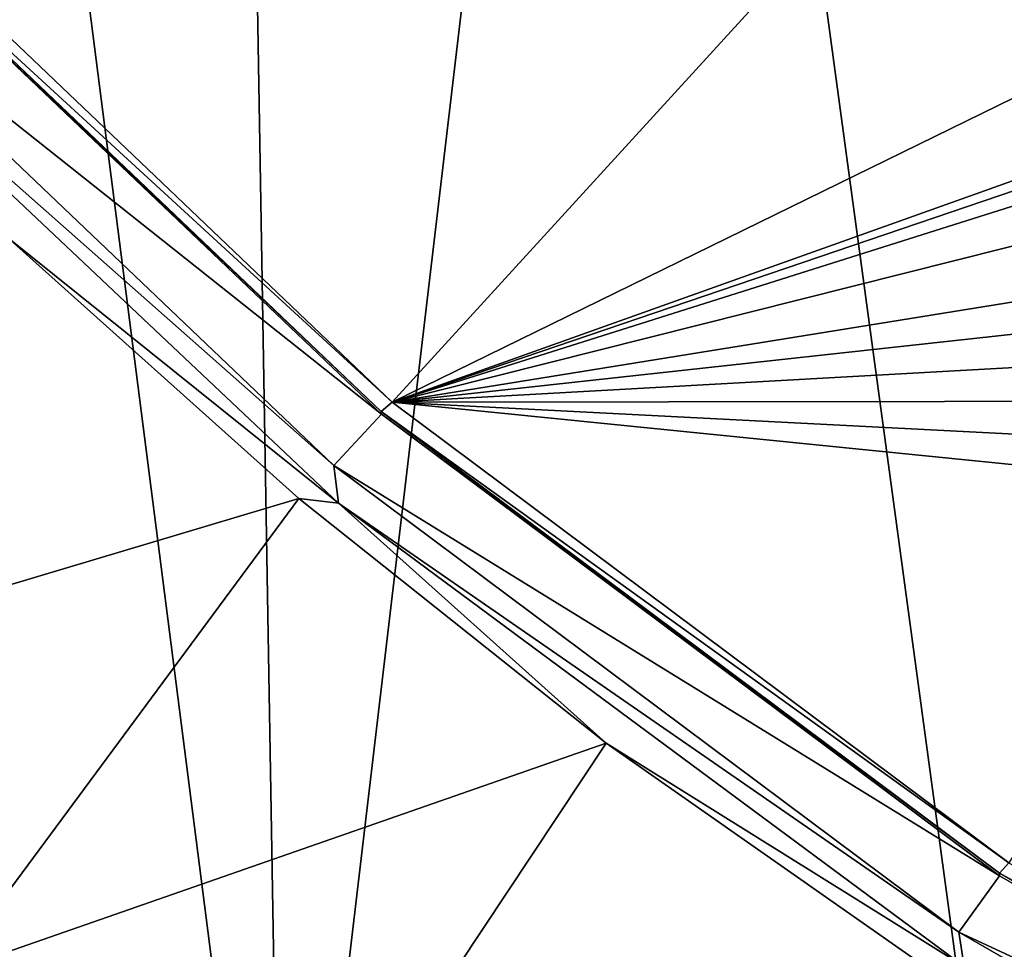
# Model space of a CAD drawing. Header units: metres. Extents: x -24 to 24, y -256 to 25.
# Tile 13 of 256: x -13.98 to -11.03, y -250.06 to -247.28. Entities that reach past the tile are written whole.
import ezdxf

# ---------------------------------------------------------------- set-up
doc = ezdxf.new("R2010")
doc.units = ezdxf.units.M
doc.layers.add('solid_DOMO_KURZ_SW0002', color=7, linetype='CONTINUOUS')

msp = doc.modelspace()

# ---------------------------------------------------------------- linework, layer by layer
at = {"layer": 'solid_DOMO_KURZ_SW0002'}
for points in [[(-14.510413, -241.470901, 177.175125), (-15.429683, -250.174927, 145.953217), (-13.190593, -251.764709, 146.454483)], [(-13.352399, -242.240784, 177.432343), (-14.510413, -241.470901, 177.175125), (-13.190593, -251.764709, 146.454483)], [(-12.149149, -242.945251, 177.668228), (-13.352399, -242.240784, 177.432343), (-13.190593, -251.764709, 146.454483)], [(-12.149149, -242.945251, 177.668228), (-13.190593, -251.764709, 146.454483), (-10.773122, -253.09584, 146.874191)], [(-10.904738, -243.581955, 177.881851), (-12.149149, -242.945251, 177.668228), (-10.773122, -253.09584, 146.874191)], [(-12.864666, -248.424805, 138.642975), (-14.521158, -246.844971, 138.144852), (-9.950469, -245.23172, 137.831238)], [(-12.864666, -248.424805, 138.642975), (-9.950469, -245.23172, 137.831238), (-8.524102, -246.297501, 138.167267)], [(-9.903434, -247.367142, 138.389664), (-12.864666, -248.424805, 138.642975), (-8.524102, -246.297501, 138.167267)], [(-12.864666, -248.424805, 138.642975), (-14.558495, -246.868622, 138.18042), (-14.521158, -246.844971, 138.144852)], [(-14.558288, -246.876694, 138.155579), (-12.897432, -248.460617, 138.654999), (-14.718948, -247.012756, 138.1978)], [(-14.558495, -246.868622, 138.18042), (-12.897704, -248.452545, 138.679825), (-14.558288, -246.876694, 138.155579)], [(-12.864666, -248.424805, 138.642975), (-12.897704, -248.452545, 138.679825), (-14.558495, -246.868622, 138.18042)], [(-12.897704, -248.452545, 138.679825), (-12.897432, -248.460617, 138.654999), (-14.558288, -246.876694, 138.155579)], [(-14.709663, -247.137054, 138.248901), (-14.718948, -247.012756, 138.1978), (-13.039675, -248.614227, 138.702744)], [(-12.897432, -248.460617, 138.654999), (-13.039675, -248.614227, 138.702744), (-14.718948, -247.012756, 138.1978)], [(-13.025894, -248.726837, 138.750153), (-14.016505, -247.93071, 138.534164), (-14.709663, -247.137054, 138.248901)], [(-13.025894, -248.726837, 138.750153), (-14.709663, -247.137054, 138.248901), (-13.039675, -248.614227, 138.702744)], [(-9.903434, -247.367142, 138.389664), (-10.016491, -247.455215, 138.410141), (-12.864666, -248.424805, 138.642975)], [(-10.016491, -247.455215, 138.410141), (-10.117253, -247.555847, 138.434784), (-12.864666, -248.424805, 138.642975)], [(-10.26685, -247.770615, 138.490204), (-12.864666, -248.424805, 138.642975), (-10.117253, -247.555847, 138.434784)], [(-10.26685, -247.770615, 138.490204), (-10.36379, -248.020844, 138.558105), (-12.864666, -248.424805, 138.642975)], [(-14.016505, -247.93071, 138.534164), (-13.144568, -248.713486, 138.780975), (-15.149428, -249.312225, 140.484726)], [(-13.025894, -248.726837, 138.750153), (-13.144568, -248.713486, 138.780975), (-14.016505, -247.93071, 138.534164)], [(-10.36379, -248.020844, 138.558105), (-10.388457, -248.153366, 138.595139), (-12.864666, -248.424805, 138.642975)], [(-10.388457, -248.153366, 138.595139), (-10.39633, -248.287491, 138.633224), (-12.864666, -248.424805, 138.642975)], [(-10.39633, -248.287491, 138.633224), (-10.387321, -248.421387, 138.671783), (-12.864666, -248.424805, 138.642975)], [(-11.02053, -249.802734, 139.077438), (-12.897704, -248.452545, 138.679825), (-12.864666, -248.424805, 138.642975)], [(-10.387321, -248.421387, 138.671783), (-10.361567, -248.553055, 138.710205), (-12.864666, -248.424805, 138.642975)], [(-10.319457, -248.680634, 138.747849), (-11.02053, -249.802734, 139.077438), (-12.864666, -248.424805, 138.642975)], [(-10.361567, -248.553055, 138.710205), (-10.319457, -248.680634, 138.747849), (-12.864666, -248.424805, 138.642975)], [(-12.897704, -248.452545, 138.679825), (-11.048784, -249.83403, 139.115402), (-12.897432, -248.460617, 138.654999)], [(-11.02053, -249.802734, 139.077438), (-11.048784, -249.83403, 139.115402), (-12.897704, -248.452545, 138.679825)], [(-12.897432, -248.460617, 138.654999), (-11.048444, -249.842102, 139.090576), (-13.039675, -248.614227, 138.702744)], [(-11.048784, -249.83403, 139.115402), (-11.048444, -249.842102, 139.090576), (-12.897432, -248.460617, 138.654999)], [(-13.025894, -248.726837, 138.750153), (-13.039675, -248.614227, 138.702744), (-11.170231, -250.010956, 139.143127)], [(-11.048444, -249.842102, 139.090576), (-11.170231, -250.010956, 139.143127), (-13.039675, -248.614227, 138.702744)], [(-13.144568, -248.713486, 138.780975), (-14.192511, -250.131119, 140.74292), (-15.149428, -249.312225, 140.484726)], [(-13.144568, -248.713486, 138.780975), (-12.224665, -249.444611, 139.01149), (-14.192511, -250.131119, 140.74292)], [(-13.025894, -248.726837, 138.750153), (-12.224665, -249.444611, 139.01149), (-13.144568, -248.713486, 138.780975)], [(-11.154598, -250.112839, 139.187164), (-12.224665, -249.444611, 139.01149), (-13.025894, -248.726837, 138.750153)], [(-11.154598, -250.112839, 139.187164), (-13.025894, -248.726837, 138.750153), (-11.170231, -250.010956, 139.143127)], [(-13.582429, -250.84549, 141.196625), (-14.419947, -250.386536, 141.322098), (-15.583705, -249.181305, 140.671936)], [(-14.192511, -250.131119, 140.74292), (-13.582429, -250.84549, 141.196625), (-15.583705, -249.181305, 140.671936)], [(-12.224665, -249.444611, 139.01149), (-13.187022, -250.895233, 140.983841), (-14.192511, -250.131119, 140.74292)], [(-12.224665, -249.444611, 139.01149), (-11.26015, -250.121429, 139.224899), (-13.187022, -250.895233, 140.983841)], [(-11.154598, -250.112839, 139.187164), (-11.26015, -250.121429, 139.224899), (-12.224665, -249.444611, 139.01149)], [(-9.015737, -250.958603, 139.441879), (-11.048784, -249.83403, 139.115402), (-11.02053, -249.802734, 139.077438)], [(-11.048784, -249.83403, 139.115402), (-9.038792, -250.992859, 139.480774), (-11.048444, -249.842102, 139.090576)], [(-9.015737, -250.958603, 139.441879), (-9.038792, -250.992859, 139.480774), (-11.048784, -249.83403, 139.115402)], [(-11.048444, -249.842102, 139.090576), (-9.038381, -251.000916, 139.455948), (-11.170231, -250.010956, 139.143127)], [(-9.038792, -250.992859, 139.480774), (-9.038381, -251.000916, 139.455948), (-11.048444, -249.842102, 139.090576)], [(-14.734966, -250.403473, 145.52327), (-15.107773, -249.959106, 145.365479), (-12.915221, -251.515747, 145.856293)], [(-13.902328, -251.151291, 145.741379), (-12.915221, -251.515747, 145.856293), (-15.107773, -249.959106, 145.365479)], [(-13.902328, -251.151291, 145.741379), (-15.107773, -249.959106, 145.365479), (-15.01528, -250.336182, 145.484375)], [(-11.154598, -250.112839, 139.187164), (-11.170231, -250.010956, 139.143127), (-9.137881, -251.182587, 139.512543)], [(-9.038381, -251.000916, 139.455948), (-9.137881, -251.182587, 139.512543), (-11.170231, -250.010956, 139.143127)]]:
    msp.add_3dface(points, dxfattribs=at)

doc.saveas('drawing.dxf')
